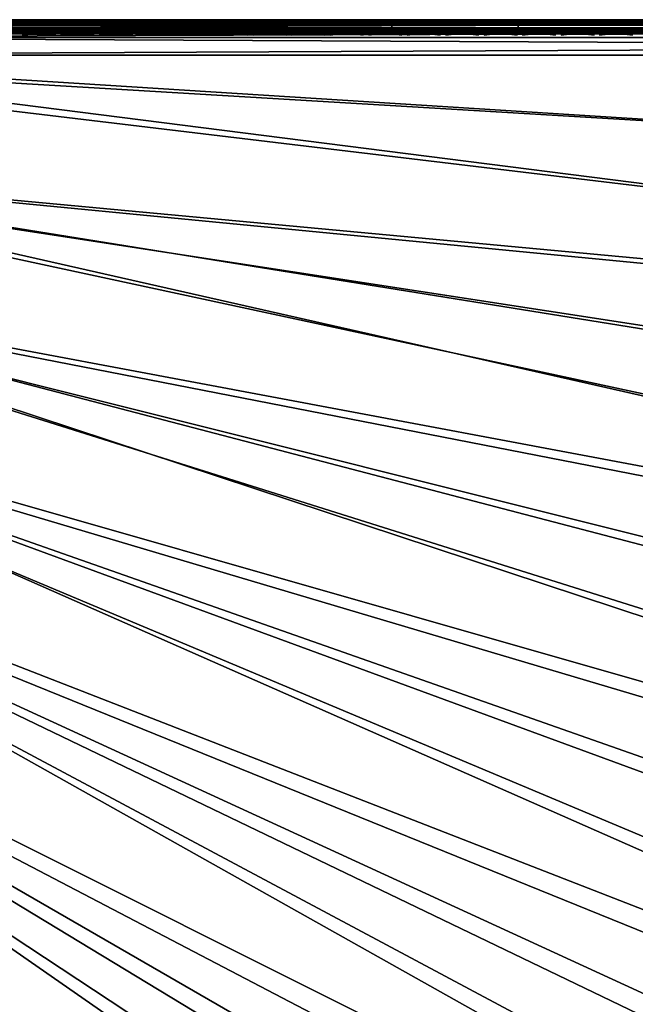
# Model space of a CAD drawing. Header units: inches. Extents: x -6.6 to 28, y -34.7 to 0.
# Tile 54 of 87: x 3.8 to 8.2, y -6.9 to 0. Entities that reach past the tile are written whole.
import ezdxf

# ---------------------------------------------------------------- set-up
doc = ezdxf.new("R2010")
doc.units = ezdxf.units.IN
doc.header["$LTSCALE"] = 0.03937
doc.header["$MEASUREMENT"] = 0
for name, color, linetype in [('A-FURN-3-ST', 151, 'Continuous'), ('A-FURN-3-ST-SEAM', 250, 'Continuous'), ('A-FURN-3-STITCH', 15, 'Continuous')]:
    doc.layers.add(name, color=color, linetype=linetype)

msp = doc.modelspace()

# ---------------------------------------------------------------- meshes
at = {"layer": 'A-FURN-3-ST'}
mesh = msp.add_polyface(dxfattribs=at)
corners = [(25.4519, -12.8555, 17.3055), (25.7576, -12.0646, 17.3055), (25.6619, -12.029, 17.5024), (25.3571, -12.8175, 17.5024), (25.528, -11.9791, 17.6781), (25.2245, -12.7644, 17.6781), (25.3632, -11.9178, 17.8209), (25.0613, -12.699, 17.8209), (25.1786, -11.849, 17.9228), (24.8785, -12.6257, 17.9228), (24.9868, -11.7776, 17.9817), (24.6885, -12.5496, 17.9817), (24.9001, -11.4336, 18), (25.2647, -11.0027, 17.9817), (25.4185, -9.8873, 18), (25.5222, -10.2256, 17.9817), (25.7595, -9.4471, 17.9817), (25.7173, -10.2876, 17.9228), (25.9559, -9.5044, 17.9228), (25.9457, -11.2375, 17.5024), (25.8106, -11.1909, 17.6781), (25.6444, -11.1336, 17.8209), (25.4582, -11.0694, 17.9228), (25.4785, -12.997, 16.9008), (26.0555, -11.4685, 16.9008), (25.8128, -12.0852, 17.1009), (25.8612, -8.3176, 18), (24.3071, -12.9529, 18), (25.9049, -10.3473, 17.8209), (25.4887, -12.8702, 5.2891), (25.4361, -12.8491, 5.1956), (25.7416, -12.0587, 5.1956), (25.7947, -12.0784, 5.2891), (25.3676, -12.8216, 5.1182), (25.6724, -12.0329, 5.1182), (25.2269, -12.7653, 5.0303), (25.5304, -11.98, 5.0303), (25.813, -11.1917, 5.0303), (25.9563, -11.2412, 5.1182), (25.0228, -12.8135, 5), (25.5916, -11.3069, 5), (26.0638, -11.4714, 5.5004), (25.4866, -13.0002, 5.5004), (25.8276, -12.0907, 5.3932), (22.8998, -17.1495, 5), (-0.4975, -3.6411, 5), (23.6754, -15.7381, 5), (-0.1646, -3.0096, 5), (24.3836, -14.2917, 5), (0.1037, -2.348, 5), (26.0888, -9.7751, 5), (0.3045, -1.663, 5), (26.5132, -8.2215, 5), (26.8639, -6.6497, 5), (0.4359, -0.9613, 5), (27.1401, -5.0631, 5), (27.3412, -3.4653, 5), (0.4965, -0.25, 5), (27.4668, -1.8597, 5), (27.5166, -0.25, 5), (27.5166, -0.125, 5.0335), (0.4965, -0.125, 5.0335), (27.5166, -0.0335, 5.125), (0.4965, -0.0335, 5.125), (27.5166, 0, 5.25), (26.9078, 0, 17.75), (1.0969, 0, 17.75), (26.9078, -0.0335, 17.875), (1.0969, -0.0335, 17.875), (26.9078, -0.125, 17.9665), (1.0969, -0.125, 17.9665), (26.9078, -0.25, 18), (1.0969, -0.25, 18), (0.4965, 0, 5.25), (27.7666, 0, 5.5002), (0.2464, 0, 5.5), (27.7578, 0, 16.9007), (0.2464, 0, 16.9), (0.0221, -3.9411, 18), (22.0958, -17.3131, 18), (22.9033, -15.8961, 18), (0.3836, -3.2537, 18), (23.641, -14.4416, 18), (0.6744, -2.5335, 18), (0.8916, -1.7878, 18), (26.227, -6.7283, 18), (1.0329, -1.024, 18), (26.5152, -5.1231, 18), (26.725, -3.5057, 18), (26.856, -1.8801, 18)]
mesh.append_faces([[corners[k] for k in face] for face in [(0, 1, 2, 3), (3, 2, 4, 5), (5, 4, 6, 7), (7, 6, 8, 9), (9, 8, 10, 11), (11, 10, 12), (12, 10, 13), (12, 13, 14), (14, 13, 15), (14, 15, 16), (16, 15, 17, 18), (2, 19, 20, 4), (4, 20, 21, 6), (6, 21, 22, 8), (8, 22, 13, 10), (23, 24, 25), (16, 26, 14), (12, 27, 11), (22, 21, 28, 17), (17, 15, 13, 22), (29, 30, 31, 32), (30, 33, 34, 31), (33, 35, 36, 34), (34, 36, 37, 38), (39, 40, 36), (36, 40, 37), (41, 42, 43), (44, 45, 46), (46, 47, 48), (48, 47, 39), (39, 49, 40), (40, 49, 50), (50, 51, 52), (52, 51, 53), (53, 54, 55), (55, 54, 56), (56, 57, 58), (58, 57, 59), (59, 57, 60), (60, 61, 62), (62, 63, 64), (65, 66, 67), (67, 68, 69), (69, 68, 70), (69, 70, 71), (71, 70, 72), (73, 74, 64), (75, 76, 74), (77, 65, 76), (78, 79, 80), (81, 80, 82), (81, 82, 27), (83, 27, 12), (83, 12, 14), (84, 14, 26), (84, 26, 85), (86, 85, 87), (86, 87, 88), (72, 88, 89), (72, 89, 71)]])
mesh = msp.add_polyface(dxfattribs=at)
corners = [(27.5166, -0.0335, 5.125), (0.4965, -0.125, 5.0335), (0.4965, -0.0335, 5.125), (27.5166, 0, 5.25), (0.4965, 0, 5.25), (0.4008, 0, 5.269), (0.4239, -0.0062, 5.2034), (0.3953, -0.0725, 5.0862), (0.389, -0.1031, 5.0607), (0.3807, -0.1718, 5.0265), (0.3197, 0, 5.3232), (0.2469, -0.006, 5.3254), (0.2655, 0, 5.4043), (0.3556, -0.0061, 5.2295), (0.2955, -0.0061, 5.2709), (0.3001, -0.0718, 5.1228), (0.288, -0.1021, 5.0995), (0.1992, -0.1012, 5.161), (0.2164, -0.0711, 5.1807), (0.2234, -0.1005, 17.4836), (0.1937, -0.1677, 17.5035), (0.3285, -0.1686, 17.6683), (0.3537, -0.1011, 17.6432), (0.4931, -0.1697, 17.8036), (0.5128, -0.1017, 17.7741), (0.8916, -0.1033, 17.9322), (0.8847, -0.1721, 17.9667), (1.0969, -0.125, 17.9665), (0.8967, -0.0727, 17.9065), (1.0969, -0.0335, 17.875), (0.9202, -0.0062, 17.788), (1.0969, 0, 17.75), (0.931, 0, 17.7337), (0.7504, -0.0062, 17.7362), (0.7715, 0, 17.6853), (0.5941, -0.0061, 17.6524), (0.6245, 0, 17.6067), (0.4569, -0.0061, 17.5398), (0.4956, 0, 17.5011), (0.3445, -0.006, 17.4026), (0.3899, 0, 17.3723), (0.2609, -0.006, 17.2462), (0.3112, 0, 17.2253), (0.2095, -0.006, 17.0765), (0.2627, 0, 17.0659), (0.2451, -0.0706, 17.4691), (0.3722, -0.071, 17.6246), (0.5273, -0.0715, 17.7523), (0.6943, -0.1025, 17.8718), (0.7044, -0.0721, 17.8476), (0.1506, -0.0703, 17.2919), (26.9078, -0.0335, 17.875), (0.2464, 0, 5.5), (0.2464, 0, 16.9), (27.7578, 0, 16.9007), (27.7666, 0, 5.5002), (26.9078, 0, 17.75)]
mesh.append_faces([[corners[k] for k in face] for face in [(0, 1, 2), (3, 2, 4), (5, 4, 6), (6, 4, 2), (6, 2, 7), (7, 2, 1), (7, 1, 8), (8, 1, 9), (10, 11, 12), (5, 13, 10), (10, 13, 14), (10, 14, 11), (13, 5, 6), (13, 6, 7, 15), (15, 7, 8, 16), (15, 16, 17, 18), (18, 14, 13, 15), (19, 20, 21, 22), (22, 21, 23, 24), (25, 26, 27), (25, 27, 28), (28, 27, 29), (28, 29, 30), (30, 29, 31), (30, 31, 32), (30, 32, 33), (33, 32, 34), (33, 34, 35), (35, 34, 36), (35, 36, 37), (37, 36, 38), (37, 38, 39), (39, 38, 40), (39, 40, 41), (41, 40, 42), (41, 42, 43), (43, 42, 44), (45, 19, 22, 46), (46, 22, 24, 47), (47, 24, 48, 49), (49, 48, 25, 28), (41, 50, 45, 39), (39, 45, 46, 37), (37, 46, 47, 35), (35, 47, 49, 33), (33, 49, 28, 30), (51, 31, 29), (5, 10, 4), (4, 10, 12), (4, 12, 52), (53, 54, 52), (52, 55, 4), (44, 31, 53), (53, 31, 56), (44, 42, 31), (31, 42, 40), (31, 40, 38), (38, 36, 31), (31, 36, 34), (31, 34, 32)]])
mesh = msp.add_polyface(dxfattribs=at)
corners = [(16.9377, -24.7138, 5), (-1.8485, -5.2936, 5), (-1.3437, -4.7888, 5), (20.1867, -21.1428, 5), (-0.8919, -4.2361, 5), (22.0586, -18.5228, 5), (-0.4975, -3.6411, 5), (23.6754, -15.7381, 5), (-0.1646, -3.0096, 5), (25.0228, -12.8135, 5), (0.1037, -2.348, 5), (26.0888, -9.7751, 5), (0.3045, -1.663, 5), (26.8639, -6.6497, 5), (0.4359, -0.9613, 5), (27.3412, -3.4653, 5), (0.4965, -0.25, 5), (27.5166, -0.125, 5.0335), (0.4965, -0.125, 5.0335), (0.389, -0.1031, 5.0607), (0.3807, -0.1718, 5.0265), (0.2717, -0.1702, 5.0681), (0.288, -0.1021, 5.0995), (0.3053, -0.2466, 5.0381), (0.5128, -0.1017, 17.7741), (0.4931, -0.1697, 17.8036), (0.6808, -0.1709, 17.9044), (0.6943, -0.1025, 17.8718), (0.8847, -0.1721, 17.9667), (0.8916, -0.1033, 17.9322), (1.0969, -0.125, 17.9665), (1.0969, -0.25, 18), (0.8823, -0.2484, 17.9789), (0.6759, -0.2468, 17.9162), (0.4858, -0.2452, 17.8146), (0.3189, -0.2438, 17.6779), (0.3285, -0.1686, 17.6683), (0.1822, -0.2426, 17.5112), (0.3202, -2.9009, 17.9816), (0.3836, -3.2537, 18), (0.6744, -2.5335, 18), (0.5622, -2.2337, 17.9816), (0.8916, -1.7878, 18), (0.737, -1.5626, 17.9816), (1.0329, -1.024, 18), (0.8473, -0.8965, 17.9816), (0.644, -0.8722, 17.9228), (0.4483, -0.8487, 17.8207), (0.2737, -0.8278, 17.6778), (0.1313, -2.8221, 17.9228), (0.3666, -2.1731, 17.9228), (0.5367, -1.5202, 17.9228), (0.1785, -2.1147, 17.8207), (0.344, -1.4793, 17.8207), (0.1719, -1.4429, 17.6778), (0.2655, -0.844, 5.0351), (0.1766, -0.8332, 5.0815), (0.3578, -0.8553, 5.0083), (0.2537, -1.4758, 5.0083), (0.1627, -1.4563, 5.0351), (-1.4471, -5.7395, 18), (17.0833, -23.7206, 18), (-0.8979, -5.1903, 18), (19.2743, -21.3055, 18), (-0.4065, -4.5888, 18), (21.2204, -18.6891, 18), (0.0221, -3.9411, 18), (22.9033, -15.8961, 18), (24.3071, -12.9529, 18), (25.4185, -9.8873, 18), (26.227, -6.7283, 18), (26.725, -3.5057, 18)]
mesh.append_faces([[corners[k] for k in face] for face in [(0, 1, 2), (3, 2, 4), (5, 4, 6), (7, 6, 8), (9, 8, 10), (11, 10, 12), (13, 12, 14), (15, 14, 16), (17, 16, 18), (19, 20, 21, 22), (18, 16, 20), (20, 16, 23), (20, 23, 21), (24, 25, 26, 27), (27, 26, 28, 29), (30, 28, 31), (31, 28, 32), (32, 28, 33), (33, 28, 26), (33, 26, 34), (34, 26, 25), (34, 25, 35), (35, 25, 36), (35, 36, 37), (38, 39, 40), (38, 40, 41), (41, 40, 42), (41, 42, 43), (43, 42, 44), (43, 44, 45), (45, 44, 31), (45, 31, 32), (45, 32, 46), (46, 32, 33), (46, 33, 47), (47, 33, 34), (47, 34, 48), (48, 34, 35), (48, 35, 37), (49, 38, 41, 50), (50, 41, 43, 51), (51, 43, 45, 46), (52, 50, 51, 53), (53, 51, 46, 47), (54, 53, 47, 48), (55, 56, 23), (55, 23, 57), (57, 23, 16), (57, 16, 14), (57, 14, 58), (58, 14, 12), (58, 59, 55, 57), (60, 61, 62), (62, 63, 64), (64, 65, 66), (66, 67, 39), (39, 68, 40), (40, 69, 42), (42, 70, 44), (44, 71, 31)]])
mesh = msp.add_polyface(dxfattribs=at)
corners = [(18.9859, -21.9602, 17.9817), (18.4155, -22.6088, 17.9817), (18.5674, -22.7459, 17.9228), (19.1413, -22.0934, 17.9228), (20.2227, -21.8541, 17.1009), (19.5314, -22.7056, 16.9008), (20.5727, -21.4467, 16.9008), (20.772, -21.1612, 17.1009), (21.3025, -20.4555, 17.1009), (20.6445, -21.0627, 17.5024), (21.1726, -20.3604, 17.5024), (21.0573, -20.276, 17.6781), (20.5314, -20.9754, 17.6781), (20.9154, -20.1721, 17.8209), (20.3922, -20.8679, 17.8209), (20.7565, -20.0557, 17.9228), (20.2363, -20.7476, 17.9228), (20.5914, -19.9348, 17.9817), (20.0743, -20.6225, 17.9817), (20.2791, -20.021, 18), (21.0897, -19.2356, 17.9817), (21.2204, -18.6891, 18), (19.2743, -21.3055, 18), (19.539, -21.2979, 17.9817), (19.6978, -21.427, 17.9228), (19.8505, -21.5513, 17.8209), (19.9869, -21.6623, 17.6781), (20.0977, -21.7525, 17.5024), (20.177, -21.8169, 17.3055), (20.7253, -21.1251, 17.3055), (18.2081, -22.5397, 18), (19.6104, -22.4954, 17.3055), (19.6552, -22.5338, 17.1009), (19.5328, -22.4289, 17.5024), (19.4243, -22.3359, 17.6781), (19.2908, -22.2215, 17.8209), (19.538, -22.7114, 5.5004), (20.5796, -21.4521, 5.5004), (21.5535, -20.1401, 16.9008), (19.6405, -22.5211, 5.2891), (19.5974, -22.4843, 5.1956), (20.1637, -21.8061, 5.1956), (20.2077, -21.8419, 5.2891), (20.7118, -21.1147, 5.1956), (20.7567, -21.1493, 5.2891), (19.5414, -22.4362, 5.1182), (20.1065, -21.7595, 5.1182), (20.6534, -21.0696, 5.1182), (19.4263, -22.3376, 5.0303), (19.9889, -21.6639, 5.0303), (20.5334, -20.9769, 5.0303), (21.0593, -20.2775, 5.0303), (21.1816, -20.367, 5.1182), (19.1603, -22.3838, 5), (20.1867, -21.1428, 5), (21.1536, -19.8549, 5), (21.3153, -20.4648, 5.3932), (20.7845, -21.1708, 5.3932), (20.2349, -21.8641, 5.3932), (19.6671, -22.544, 5.3932), (15.7465, -25.7976, 5), (-1.8485, -5.2936, 5), (16.9377, -24.7138, 5), (-1.3437, -4.7888, 5), (18.0764, -23.575, 5), (-0.8919, -4.2361, 5), (22.0586, -18.5228, 5), (-0.4975, -3.6411, 5), (22.8998, -17.1495, 5), (-1.4471, -5.7395, 18), (15.9024, -24.8455, 18), (17.0833, -23.7206, 18), (-0.8979, -5.1903, 18), (-0.4065, -4.5888, 18), (0.0221, -3.9411, 18), (22.0958, -17.3131, 18)]
mesh.append_faces([[corners[k] for k in face] for face in [(0, 1, 2, 3), (4, 5, 6), (4, 6, 7), (7, 6, 8), (9, 10, 11, 12), (12, 11, 13, 14), (14, 13, 15, 16), (16, 15, 17, 18), (18, 17, 19), (19, 17, 20), (19, 20, 21), (19, 22, 18), (18, 22, 23), (18, 23, 24, 16), (16, 24, 25, 14), (14, 25, 26, 12), (12, 26, 27, 9), (9, 27, 28, 29), (29, 28, 4, 7), (23, 22, 0), (0, 22, 30), (31, 32, 4, 28), (33, 31, 28, 27), (34, 33, 27, 26), (35, 34, 26, 25), (3, 35, 25, 24), (0, 3, 24, 23), (5, 36, 6), (6, 36, 37), (6, 37, 38), (39, 40, 41, 42), (42, 41, 43, 44), (40, 45, 46, 41), (41, 46, 47, 43), (45, 48, 49, 46), (46, 49, 50, 47), (47, 50, 51, 52), (48, 53, 49), (53, 54, 49), (49, 54, 50), (50, 54, 51), (51, 54, 55), (56, 37, 57), (57, 37, 58), (57, 58, 42, 44), (37, 36, 58), (58, 59, 39, 42), (60, 61, 62), (62, 63, 64), (64, 63, 53), (53, 63, 54), (54, 65, 55), (55, 65, 66), (66, 67, 68), (69, 70, 71), (72, 71, 30), (72, 30, 22), (73, 22, 19), (73, 19, 21), (74, 21, 75)]])
mesh = msp.add_polyface(dxfattribs=at)
corners = [(-6.6373, -34.1539, 5.25), (-6.6373, -7.1339, 5.25), (-6.6038, -34.1539, 5.125), (-6.6038, -7.1339, 5.125), (-6.5123, -34.1539, 5.0335), (-6.5123, -7.1339, 5.0335), (-6.3873, -34.1539, 5), (-6.3873, -7.1339, 5), (-6.3873, -33.5451, 18), (-6.3873, -7.7342, 18), (-6.5123, -33.5451, 17.9665), (-6.5123, -7.7342, 17.9665), (-6.6038, -33.5451, 17.875), (-6.6038, -7.7342, 17.875), (-6.6373, -33.5451, 17.75), (-6.6373, -7.7342, 17.75), (-5.676, -7.0732, 5), (-4.9743, -6.9418, 5), (-4.7776, -34.1041, 5), (-4.2893, -6.741, 5), (-3.6277, -6.4728, 5), (-3.1721, -33.9785, 5), (-2.9963, -6.1398, 5), (-2.4012, -5.7454, 5), (-1.8485, -5.2936, 5), (-1.5742, -33.7774, 5), (0.0124, -33.5012, 5), (1.5842, -33.1505, 5), (3.1377, -32.7261, 5), (4.6695, -32.2289, 5), (6.1762, -31.6601, 5), (7.6544, -31.0209, 5), (9.1008, -30.3127, 5), (10.5122, -29.5372, 5), (11.8855, -28.6959, 5), (13.2176, -27.7909, 5), (14.5055, -26.824, 5), (15.7465, -25.7976, 5), (-6.6373, -34.4039, 5.5002), (-6.6373, -6.8837, 5.5), (-6.6373, -34.3951, 16.9007), (-6.6373, -6.8837, 16.9), (-5.6133, -7.6702, 18), (-4.8496, -7.5289, 18), (-4.7572, -33.4933, 18), (-4.1039, -7.3118, 18), (-3.3837, -7.021, 18), (-3.1316, -33.3623, 18), (-2.6962, -6.6594, 18), (-2.0485, -6.2308, 18), (-1.5143, -33.1525, 18), (0.091, -32.8643, 18), (1.6803, -32.4985, 18), (3.25, -32.0558, 18), (4.7963, -31.5374, 18), (6.3156, -30.9444, 18), (7.8042, -30.2783, 18), (9.2588, -29.5406, 18), (10.6757, -28.7331, 18), (12.0518, -27.8577, 18), (13.3836, -26.9165, 18), (14.6682, -25.9116, 18), (-1.4471, -5.7395, 18), (15.9024, -24.8455, 18)]
mesh.append_faces([[corners[k] for k in face] for face in [(0, 1, 2), (2, 1, 3), (2, 3, 4), (4, 3, 5), (4, 5, 6), (6, 5, 7), (8, 9, 10), (10, 9, 11), (10, 11, 12), (12, 11, 13), (12, 13, 14), (14, 13, 15), (7, 16, 6), (6, 16, 17), (6, 17, 18), (18, 17, 19), (18, 19, 20), (18, 20, 21), (21, 20, 22), (21, 22, 23), (23, 24, 21), (21, 24, 25), (25, 24, 26), (26, 24, 27), (27, 24, 28), (28, 24, 29), (29, 24, 30), (30, 24, 31), (31, 24, 32), (32, 24, 33), (33, 24, 34), (34, 24, 35), (35, 24, 36), (36, 24, 37), (1, 38, 39), (38, 40, 39), (39, 40, 41), (41, 40, 14), (41, 14, 15), (9, 8, 42), (42, 8, 43), (43, 8, 44), (43, 44, 45), (45, 44, 46), (46, 44, 47), (46, 47, 48), (48, 47, 49), (49, 47, 50), (49, 50, 51), (51, 52, 49), (49, 52, 53), (49, 53, 54), (54, 55, 49), (49, 55, 56), (49, 56, 57), (57, 58, 49), (49, 58, 59), (49, 59, 60), (60, 61, 49), (49, 61, 62), (62, 61, 63)]])
at = {"layer": 'A-FURN-3-ST-SEAM'}
mesh = msp.add_polyface(dxfattribs=at)
corners = [(5.5698, -0.1, 17.9), (6.4645, -0.0929, 17.9255), (5.5698, -0.0929, 17.9255), (4.6761, -0.1, 17.9), (4.6761, -0.0929, 17.9255), (3.7823, -0.1, 17.9), (3.7823, -0.0929, 17.9255), (2.8885, -0.1, 17.9), (2.8885, -0.0929, 17.9255), (1.1009, -0.1, 17.9), (6.4645, -0.0812, 17.939), (5.5698, -0.0812, 17.939), (4.6761, -0.0812, 17.939), (3.7823, -0.0812, 17.939), (2.8885, -0.0812, 17.939), (2.8885, -0.0019, 17.8868), (2.8885, -0.0003, 17.9045), (3.7823, -0.0003, 17.9045), (3.7823, -0.0019, 17.8868), (4.6761, -0.0003, 17.9045), (4.6761, -0.0019, 17.8868), (5.5698, -0.0003, 17.9045), (5.5698, -0.0019, 17.8868), (5.5698, -0.0965, 17.8826), (6.4645, -0.1, 17.9), (2.8885, -0.0965, 17.8826), (2.8885, -0.0872, 17.8675), (3.7823, -0.0872, 17.8675), (3.7823, -0.0965, 17.8826), (4.6761, -0.0872, 17.8675), (4.6761, -0.0965, 17.8826), (5.5698, -0.0872, 17.8675), (2.8885, -0.0734, 17.8563), (3.7823, -0.0734, 17.8563), (4.6761, -0.0734, 17.8563), (5.5698, -0.0734, 17.8563), (2.8885, -0.0567, 17.8505), (3.7823, -0.0567, 17.8505), (4.6761, -0.0567, 17.8505), (5.5698, -0.0567, 17.8505), (2.8885, -0.0228, 17.8588), (3.7823, -0.0228, 17.8588), (4.6761, -0.0228, 17.8588), (5.5698, -0.0228, 17.8588), (1.1009, -0.0965, 17.8826), (6.4645, -0.0051, 17.9217), (6.4645, -0.0003, 17.9045), (5.5698, -0.0051, 17.9217), (4.6761, -0.0051, 17.9217), (3.7823, -0.0051, 17.9217), (2.8885, -0.0051, 17.9217), (6.4645, -0.0155, 17.9362), (5.5698, -0.0155, 17.9362), (4.6761, -0.0155, 17.9362), (3.7823, -0.0155, 17.9362), (2.8885, -0.0155, 17.9362), (6.4645, -0.0304, 17.9459), (5.5698, -0.0304, 17.9459), (4.6761, -0.0304, 17.9459), (3.7823, -0.0304, 17.9459), (2.8885, -0.0304, 17.9459), (5.5698, -0.039, 17.8515), (4.6761, -0.039, 17.8515), (3.7823, -0.039, 17.8515), (2.8885, -0.039, 17.8515), (5.5698, -0.0655, 17.9472), (4.6761, -0.0655, 17.9472), (3.7823, -0.0655, 17.9472), (2.8885, -0.0655, 17.9472), (1.1009, -0.0304, 17.9459), (1.1009, -0.0655, 17.9472), (1.1009, -0.0812, 17.939)]
mesh.append_faces([[corners[k] for k in face] for face in [(0, 1, 2), (0, 2, 3), (3, 2, 4), (3, 4, 5), (5, 4, 6), (5, 6, 7), (7, 6, 8), (7, 8, 9), (0, 23, 24), (23, 0, 30), (30, 0, 3), (30, 3, 28), (28, 3, 5), (28, 5, 25), (25, 5, 7), (25, 7, 44), (68, 60, 69, 70), (14, 68, 70, 71)]])
mesh.append_faces([[corners[k] for k in face] for face in [(6, 13, 14, 8), (49, 17, 16, 50), (54, 49, 50, 55), (59, 54, 55, 60), (63, 37, 36, 64), (41, 63, 64, 40), (67, 59, 60, 68), (13, 67, 68, 14)]], dxfattribs={"vtx0": -1})
mesh.append_faces([[corners[k] for k in face] for face in [(1, 10, 11, 2), (2, 11, 12, 4), (4, 12, 13, 6), (18, 17, 19, 20), (20, 19, 21, 22), (28, 27, 29, 30), (30, 29, 31, 23), (27, 33, 34, 29), (29, 34, 35, 31), (33, 37, 38, 34), (34, 38, 39, 35), (41, 18, 20, 42), (42, 20, 22, 43), (45, 46, 21, 47), (47, 21, 19, 48), (48, 19, 17, 49), (51, 45, 47, 52), (52, 47, 48, 53), (53, 48, 49, 54), (56, 51, 52, 57), (57, 52, 53, 58), (58, 53, 54, 59), (62, 38, 37, 63), (42, 62, 63, 41), (66, 58, 59, 67), (12, 66, 67, 13)]], dxfattribs={"vtx0": -1, "vtx2": -1})
mesh.append_faces([[corners[k] for k in face] for face in [(15, 16, 17, 18), (25, 26, 27, 28), (26, 32, 33, 27), (32, 36, 37, 33), (40, 15, 18, 41), (61, 39, 38, 62), (43, 61, 62, 42), (65, 57, 58, 66), (11, 65, 66, 12)]], dxfattribs={"vtx2": -1})
mesh = msp.add_polyface(dxfattribs=at)
corners = [(8.2512, -0.1, 17.9), (11.828, -0.0962, 17.9191), (8.2512, -0.0929, 17.9255), (7.3574, -0.1, 17.9), (7.3574, -0.0929, 17.9255), (6.4645, -0.1, 17.9), (6.4645, -0.0929, 17.9255), (5.5698, -0.1, 17.9), (11.828, -0.0854, 17.9354), (8.2512, -0.0812, 17.939), (7.3574, -0.0812, 17.939), (6.4645, -0.0812, 17.939), (5.5698, -0.0019, 17.8868), (5.5698, -0.0003, 17.9045), (6.4645, -0.0003, 17.9045), (6.4645, -0.0019, 17.8868), (7.3574, -0.0003, 17.9045), (7.3574, -0.0019, 17.8868), (8.2512, -0.0003, 17.9045), (8.2512, -0.0019, 17.8868), (11.828, 0, 17.9), (11.828, -0.0038, 17.9192), (8.2512, -0.0051, 17.9217), (11.828, -0.0147, 17.9354), (8.2512, -0.0155, 17.9362), (11.828, -0.0309, 17.9462), (8.2512, -0.0304, 17.9459), (11.828, -0.05, 17.95), (8.2512, -0.0655, 17.9472), (11.828, -0.0691, 17.9462), (11.828, -0.0038, 17.8809), (11.828, -0.0146, 17.8647), (8.2512, -0.0228, 17.8588), (11.828, -0.0308, 17.8538), (8.2512, -0.039, 17.8515), (11.828, -0.05, 17.85), (8.2512, -0.0567, 17.8505), (11.828, -0.0691, 17.8538), (8.2512, -0.0734, 17.8563), (11.828, -0.0853, 17.8646), (8.2512, -0.0872, 17.8675), (11.828, -0.0962, 17.8809), (8.2512, -0.0965, 17.8826), (11.828, -0.1, 17.9), (5.5698, -0.0965, 17.8826), (6.4645, -0.0965, 17.8826), (7.3574, -0.0965, 17.8826), (5.5698, -0.0872, 17.8675), (6.4645, -0.0872, 17.8675), (7.3574, -0.0872, 17.8675), (5.5698, -0.0734, 17.8563), (6.4645, -0.0734, 17.8563), (7.3574, -0.0734, 17.8563), (5.5698, -0.0567, 17.8505), (6.4645, -0.0567, 17.8505), (7.3574, -0.0567, 17.8505), (5.5698, -0.0228, 17.8588), (6.4645, -0.0228, 17.8588), (7.3574, -0.0228, 17.8588), (7.3574, -0.039, 17.8515), (7.3574, -0.0051, 17.9217), (6.4645, -0.0051, 17.9217), (7.3574, -0.0155, 17.9362), (6.4645, -0.0155, 17.9362), (7.3574, -0.0304, 17.9459), (6.4645, -0.0304, 17.9459), (7.3574, -0.0655, 17.9472), (5.5698, -0.039, 17.8515), (6.4645, -0.039, 17.8515), (5.5698, -0.0304, 17.9459), (5.5698, -0.0655, 17.9472), (6.4645, -0.0655, 17.9472), (5.5698, -0.0812, 17.939)]
mesh.append_faces([[corners[k] for k in face] for face in [(0, 1, 2), (0, 2, 3), (3, 2, 4), (3, 4, 5), (5, 4, 6), (5, 6, 7), (2, 8, 9), (2, 9, 10, 4), (17, 16, 18, 19), (19, 18, 20), (21, 18, 22), (23, 22, 24), (25, 24, 26), (27, 26, 28), (29, 28, 9), (20, 30, 19), (19, 30, 31), (19, 31, 32), (32, 33, 34), (34, 35, 36), (36, 37, 38), (38, 39, 40), (40, 41, 42), (42, 43, 0), (5, 44, 45), (5, 45, 3), (3, 45, 46), (3, 46, 0), (0, 46, 42), (46, 49, 40, 42), (49, 52, 38, 40), (52, 55, 36, 38), (58, 17, 19, 32), (58, 32, 34, 59), (59, 34, 36, 55), (22, 18, 16, 60), (24, 22, 60, 62), (26, 24, 62, 64), (10, 9, 28, 66), (66, 28, 26, 64)]])
mesh.append_faces([[corners[k] for k in face] for face in [(15, 14, 16, 17), (45, 48, 49, 46), (48, 51, 52, 49), (51, 54, 55, 52), (57, 15, 17, 58), (54, 68, 59, 55), (68, 57, 58, 59), (65, 71, 66, 64), (71, 11, 10, 66)]], dxfattribs={"vtx0": -1})
mesh.append_faces([[corners[k] for k in face] for face in [(12, 13, 14, 15), (44, 47, 48, 45), (47, 50, 51, 48), (50, 53, 54, 51), (56, 12, 15, 57)]], dxfattribs={"vtx0": -1, "vtx2": -1})
mesh.append_faces([[corners[k] for k in face] for face in [(4, 10, 11, 6), (60, 16, 14, 61), (62, 60, 61, 63), (64, 62, 63, 65), (53, 67, 68, 54), (67, 56, 57, 68), (69, 70, 71, 65), (70, 72, 11, 71)]], dxfattribs={"vtx2": -1})
at = {"layer": 'A-FURN-3-STITCH'}
mesh = msp.add_polymesh((7, 4), dxfattribs=at)
for k, corner in enumerate([(3.8583, -0.1007, 17.9499), (3.8583, -0.1028, 17.9514), (3.8584, -0.1071, 17.9543), (3.8584, -0.1093, 17.9558), (3.8967, -0.0964, 17.9556), (3.8968, -0.096, 17.9608), (3.8969, -0.1003, 17.9637), (3.8968, -0.105, 17.9615), (3.9356, -0.0938, 17.9588), (3.9357, -0.0934, 17.964), (3.9358, -0.0977, 17.9669), (3.9357, -0.1024, 17.9646), (3.9747, -0.0929, 17.9594), (3.9748, -0.0926, 17.9646), (3.9749, -0.0969, 17.9675), (3.9748, -0.1016, 17.9652), (4.0138, -0.0938, 17.9575), (4.0138, -0.0934, 17.9627), (4.0139, -0.0977, 17.9656), (4.0139, -0.1024, 17.9633), (4.0525, -0.0964, 17.953), (4.0526, -0.096, 17.9582), (4.0527, -0.1003, 17.9611), (4.0526, -0.105, 17.9589), (4.0908, -0.1007, 17.9461), (4.0908, -0.1028, 17.9476), (4.0908, -0.1071, 17.9505), (4.0909, -0.1093, 17.9519)]):
    mesh.set_mesh_vertex(divmod(k, 4), corner)
mesh = msp.add_polymesh((7, 4), dxfattribs=at)
for k, corner in enumerate([(4.1298, -0.1007, 17.9499), (4.1298, -0.1028, 17.9514), (4.1299, -0.1071, 17.9543), (4.1299, -0.1093, 17.9558), (4.1683, -0.0964, 17.9556), (4.1684, -0.096, 17.9608), (4.1684, -0.1003, 17.9637), (4.1684, -0.105, 17.9615), (4.2072, -0.0938, 17.9588), (4.2072, -0.0934, 17.964), (4.2073, -0.0977, 17.9669), (4.2073, -0.1024, 17.9646), (4.2462, -0.0929, 17.9594), (4.2463, -0.0926, 17.9646), (4.2464, -0.0969, 17.9675), (4.2463, -0.1016, 17.9652), (4.2853, -0.0938, 17.9575), (4.2854, -0.0934, 17.9627), (4.2854, -0.0977, 17.9656), (4.2854, -0.1024, 17.9633), (4.3241, -0.0964, 17.953), (4.3241, -0.096, 17.9582), (4.3242, -0.1003, 17.9611), (4.3242, -0.105, 17.9589), (4.3623, -0.1007, 17.9461), (4.3623, -0.1028, 17.9476), (4.3624, -0.1071, 17.9505), (4.3624, -0.1093, 17.9519)]):
    mesh.set_mesh_vertex(divmod(k, 4), corner)
mesh = msp.add_polymesh((7, 4), dxfattribs=at)
for k, corner in enumerate([(4.4014, -0.1007, 17.9499), (4.4014, -0.1028, 17.9514), (4.4014, -0.1071, 17.9543), (4.4014, -0.1093, 17.9558), (4.4398, -0.0964, 17.9556), (4.4399, -0.096, 17.9608), (4.4399, -0.1003, 17.9637), (4.4399, -0.105, 17.9615), (4.4787, -0.0938, 17.9588), (4.4788, -0.0934, 17.964), (4.4788, -0.0977, 17.9669), (4.4788, -0.1024, 17.9646), (4.5178, -0.0929, 17.9594), (4.5179, -0.0926, 17.9646), (4.5179, -0.0969, 17.9675), (4.5179, -0.1016, 17.9652), (4.5568, -0.0938, 17.9575), (4.5569, -0.0934, 17.9627), (4.557, -0.0977, 17.9656), (4.5569, -0.1024, 17.9633), (4.5956, -0.0964, 17.953), (4.5957, -0.096, 17.9582), (4.5957, -0.1003, 17.9611), (4.5957, -0.105, 17.9589), (4.6338, -0.1007, 17.9461), (4.6338, -0.1028, 17.9476), (4.6339, -0.1071, 17.9505), (4.6339, -0.1093, 17.9519)]):
    mesh.set_mesh_vertex(divmod(k, 4), corner)
mesh = msp.add_polymesh((7, 4), dxfattribs=at)
for k, corner in enumerate([(4.6729, -0.1007, 17.9499), (4.6729, -0.1028, 17.9514), (4.673, -0.1071, 17.9543), (4.673, -0.1093, 17.9558), (4.7113, -0.0964, 17.9556), (4.7114, -0.096, 17.9608), (4.7115, -0.1003, 17.9637), (4.7114, -0.105, 17.9615), (4.7502, -0.0938, 17.9588), (4.7503, -0.0934, 17.964), (4.7504, -0.0977, 17.9669), (4.7503, -0.1024, 17.9646), (4.7893, -0.0929, 17.9594), (4.7894, -0.0926, 17.9646), (4.7894, -0.0969, 17.9675), (4.7894, -0.1016, 17.9652), (4.8284, -0.0938, 17.9575), (4.8284, -0.0934, 17.9627), (4.8285, -0.0977, 17.9656), (4.8284, -0.1024, 17.9633), (4.8671, -0.0964, 17.953), (4.8672, -0.096, 17.9582), (4.8672, -0.1003, 17.9611), (4.8672, -0.105, 17.9589), (4.9054, -0.1007, 17.9461), (4.9054, -0.1028, 17.9476), (4.9054, -0.1071, 17.9505), (4.9055, -0.1093, 17.9519)]):
    mesh.set_mesh_vertex(divmod(k, 4), corner)
mesh = msp.add_polymesh((7, 4), dxfattribs=at)
for k, corner in enumerate([(4.9444, -0.1007, 17.9499), (4.9444, -0.1028, 17.9514), (4.9445, -0.1071, 17.9543), (4.9445, -0.1093, 17.9558), (4.9829, -0.0964, 17.9556), (4.9829, -0.096, 17.9608), (4.983, -0.1003, 17.9637), (4.983, -0.105, 17.9615), (5.0217, -0.0938, 17.9588), (5.0218, -0.0934, 17.964), (5.0219, -0.0977, 17.9669), (5.0218, -0.1024, 17.9646), (5.0608, -0.0929, 17.9594), (5.0609, -0.0926, 17.9646), (5.061, -0.0969, 17.9675), (5.0609, -0.1016, 17.9652), (5.0999, -0.0938, 17.9575), (5.1, -0.0934, 17.9627), (5.1, -0.0977, 17.9656), (5.1, -0.1024, 17.9633), (5.1386, -0.0964, 17.953), (5.1387, -0.096, 17.9582), (5.1388, -0.1003, 17.9611), (5.1387, -0.105, 17.9589), (5.1769, -0.1007, 17.9461), (5.1769, -0.1028, 17.9476), (5.177, -0.1071, 17.9505), (5.177, -0.1093, 17.9519)]):
    mesh.set_mesh_vertex(divmod(k, 4), corner)
mesh = msp.add_polymesh((7, 4), dxfattribs=at)
for k, corner in enumerate([(5.2159, -0.1007, 17.9499), (5.216, -0.1028, 17.9514), (5.216, -0.1071, 17.9543), (5.216, -0.1093, 17.9558), (5.2544, -0.0964, 17.9556), (5.2545, -0.096, 17.9608), (5.2545, -0.1003, 17.9637), (5.2545, -0.105, 17.9615), (5.2933, -0.0938, 17.9588), (5.2934, -0.0934, 17.964), (5.2934, -0.0977, 17.9669), (5.2934, -0.1024, 17.9646), (5.3324, -0.0929, 17.9594), (5.3325, -0.0926, 17.9646), (5.3325, -0.0969, 17.9675), (5.3325, -0.1016, 17.9652), (5.3714, -0.0938, 17.9575), (5.3715, -0.0934, 17.9627), (5.3715, -0.0977, 17.9656), (5.3715, -0.1024, 17.9633), (5.4102, -0.0964, 17.953), (5.4103, -0.096, 17.9582), (5.4103, -0.1003, 17.9611), (5.4103, -0.105, 17.9589), (5.4484, -0.1007, 17.9461), (5.4484, -0.1028, 17.9476), (5.4485, -0.1071, 17.9505), (5.4485, -0.1093, 17.9519)]):
    mesh.set_mesh_vertex(divmod(k, 4), corner)
mesh = msp.add_polymesh((7, 4), dxfattribs=at)
for k, corner in enumerate([(5.4875, -0.1007, 17.9499), (5.4875, -0.1028, 17.9514), (5.4875, -0.1071, 17.9543), (5.4876, -0.1093, 17.9558), (5.5259, -0.0964, 17.9556), (5.526, -0.096, 17.9608), (5.5261, -0.1003, 17.9637), (5.526, -0.105, 17.9615), (5.5648, -0.0938, 17.9588), (5.5649, -0.0934, 17.964), (5.5649, -0.0977, 17.9669), (5.5649, -0.1024, 17.9646), (5.6039, -0.0929, 17.9594), (5.604, -0.0926, 17.9646), (5.604, -0.0969, 17.9675), (5.604, -0.1016, 17.9652), (5.6429, -0.0938, 17.9575), (5.643, -0.0934, 17.9627), (5.6431, -0.0977, 17.9656), (5.643, -0.1024, 17.9633), (5.6817, -0.0964, 17.953), (5.6818, -0.096, 17.9582), (5.6818, -0.1003, 17.9611), (5.6818, -0.105, 17.9589), (5.7199, -0.1007, 17.9461), (5.72, -0.1028, 17.9476), (5.72, -0.1071, 17.9505), (5.72, -0.1093, 17.9519)]):
    mesh.set_mesh_vertex(divmod(k, 4), corner)
mesh = msp.add_polymesh((7, 4), dxfattribs=at)
for k, corner in enumerate([(5.759, -0.1007, 17.9499), (5.759, -0.1028, 17.9514), (5.7591, -0.1071, 17.9543), (5.7591, -0.1093, 17.9558), (5.7974, -0.0964, 17.9556), (5.7975, -0.096, 17.9608), (5.7976, -0.1003, 17.9637), (5.7975, -0.105, 17.9615), (5.8363, -0.0938, 17.9588), (5.8364, -0.0934, 17.964), (5.8365, -0.0977, 17.9669), (5.8364, -0.1024, 17.9646), (5.8754, -0.0929, 17.9594), (5.8755, -0.0926, 17.9646), (5.8756, -0.0969, 17.9675), (5.8755, -0.1016, 17.9652), (5.9145, -0.0938, 17.9575), (5.9146, -0.0934, 17.9627), (5.9146, -0.0977, 17.9656), (5.9146, -0.1024, 17.9633), (5.9532, -0.0964, 17.953), (5.9533, -0.096, 17.9582), (5.9534, -0.1003, 17.9611), (5.9533, -0.105, 17.9589), (5.9915, -0.1007, 17.9461), (5.9915, -0.1028, 17.9476), (5.9915, -0.1071, 17.9505), (5.9916, -0.1093, 17.9519)]):
    mesh.set_mesh_vertex(divmod(k, 4), corner)
mesh = msp.add_polymesh((7, 4), dxfattribs=at)
for k, corner in enumerate([(6.0305, -0.1007, 17.9499), (6.0306, -0.1028, 17.9514), (6.0306, -0.1071, 17.9543), (6.0306, -0.1093, 17.9558), (6.069, -0.0964, 17.9556), (6.0691, -0.096, 17.9608), (6.0691, -0.1003, 17.9637), (6.0691, -0.105, 17.9615), (6.1079, -0.0938, 17.9588), (6.108, -0.0934, 17.964), (6.108, -0.0977, 17.9669), (6.108, -0.1024, 17.9646), (6.147, -0.0929, 17.9594), (6.147, -0.0926, 17.9646), (6.1471, -0.0969, 17.9675), (6.1471, -0.1016, 17.9652), (6.186, -0.0938, 17.9575), (6.1861, -0.0934, 17.9627), (6.1861, -0.0977, 17.9656), (6.1861, -0.1024, 17.9633), (6.2248, -0.0964, 17.953), (6.2248, -0.096, 17.9582), (6.2249, -0.1003, 17.9611), (6.2249, -0.105, 17.9589), (6.263, -0.1007, 17.9461), (6.263, -0.1028, 17.9476), (6.2631, -0.1071, 17.9505), (6.2631, -0.1093, 17.9519)]):
    mesh.set_mesh_vertex(divmod(k, 4), corner)
mesh = msp.add_polymesh((7, 4), dxfattribs=at)
for k, corner in enumerate([(6.3021, -0.1007, 17.9499), (6.3021, -0.1028, 17.9514), (6.3021, -0.1071, 17.9543), (6.3022, -0.1093, 17.9558), (6.3405, -0.0964, 17.9556), (6.3406, -0.096, 17.9608), (6.3406, -0.1003, 17.9637), (6.3406, -0.105, 17.9615), (6.3794, -0.0938, 17.9588), (6.3795, -0.0934, 17.964), (6.3795, -0.0977, 17.9669), (6.3795, -0.1024, 17.9646), (6.4185, -0.0929, 17.9594), (6.4186, -0.0926, 17.9646), (6.4186, -0.0969, 17.9675), (6.4186, -0.1016, 17.9652), (6.4575, -0.0938, 17.9575), (6.4576, -0.0934, 17.9627), (6.4577, -0.0977, 17.9656), (6.4576, -0.1024, 17.9633), (6.4963, -0.0964, 17.953), (6.4964, -0.096, 17.9582), (6.4964, -0.1003, 17.9611), (6.4964, -0.105, 17.9589), (6.5345, -0.1007, 17.9461), (6.5346, -0.1028, 17.9476), (6.5346, -0.1071, 17.9505), (6.5346, -0.1093, 17.9519)]):
    mesh.set_mesh_vertex(divmod(k, 4), corner)
mesh = msp.add_polymesh((7, 4), dxfattribs=at)
for k, corner in enumerate([(6.5736, -0.1007, 17.9499), (6.5736, -0.1028, 17.9514), (6.5737, -0.1071, 17.9543), (6.5737, -0.1093, 17.9558), (6.612, -0.0964, 17.9556), (6.6121, -0.096, 17.9608), (6.6122, -0.1003, 17.9637), (6.6121, -0.105, 17.9615), (6.6509, -0.0938, 17.9588), (6.651, -0.0934, 17.964), (6.6511, -0.0977, 17.9669), (6.651, -0.1024, 17.9646), (6.69, -0.0929, 17.9594), (6.6901, -0.0926, 17.9646), (6.6901, -0.0969, 17.9675), (6.6901, -0.1016, 17.9652), (6.7291, -0.0938, 17.9575), (6.7291, -0.0934, 17.9627), (6.7292, -0.0977, 17.9656), (6.7292, -0.1024, 17.9633), (6.7678, -0.0964, 17.953), (6.7679, -0.096, 17.9582), (6.768, -0.1003, 17.9611), (6.7679, -0.105, 17.9589), (6.8061, -0.1007, 17.9461), (6.8061, -0.1028, 17.9476), (6.8061, -0.1071, 17.9505), (6.8062, -0.1093, 17.9519)]):
    mesh.set_mesh_vertex(divmod(k, 4), corner)
mesh = msp.add_polymesh((7, 4), dxfattribs=at)
for k, corner in enumerate([(6.8451, -0.1007, 17.9499), (6.8451, -0.1028, 17.9514), (6.8452, -0.1071, 17.9543), (6.8452, -0.1093, 17.9558), (6.8836, -0.0964, 17.9556), (6.8837, -0.096, 17.9608), (6.8837, -0.1003, 17.9637), (6.8837, -0.105, 17.9615), (6.9225, -0.0938, 17.9588), (6.9225, -0.0934, 17.964), (6.9226, -0.0977, 17.9669), (6.9226, -0.1024, 17.9646), (6.9615, -0.0929, 17.9594), (6.9616, -0.0926, 17.9646), (6.9617, -0.0969, 17.9675), (6.9616, -0.1016, 17.9652), (7.0006, -0.0938, 17.9575), (7.0007, -0.0934, 17.9627), (7.0007, -0.0977, 17.9656), (7.0007, -0.1024, 17.9633), (7.0394, -0.0964, 17.953), (7.0394, -0.096, 17.9582), (7.0395, -0.1003, 17.9611), (7.0394, -0.105, 17.9589), (7.0776, -0.1007, 17.9461), (7.0776, -0.1028, 17.9476), (7.0777, -0.1071, 17.9505), (7.0777, -0.1093, 17.9519)]):
    mesh.set_mesh_vertex(divmod(k, 4), corner)
mesh = msp.add_polymesh((7, 4), dxfattribs=at)
for k, corner in enumerate([(7.1166, -0.1007, 17.9499), (7.1167, -0.1028, 17.9514), (7.1167, -0.1071, 17.9543), (7.1167, -0.1093, 17.9558), (7.1551, -0.0964, 17.9556), (7.1552, -0.096, 17.9608), (7.1552, -0.1003, 17.9637), (7.1552, -0.105, 17.9615), (7.194, -0.0938, 17.9588), (7.1941, -0.0934, 17.964), (7.1941, -0.0977, 17.9669), (7.1941, -0.1024, 17.9646), (7.2331, -0.0929, 17.9594), (7.2332, -0.0926, 17.9646), (7.2332, -0.0969, 17.9675), (7.2332, -0.1016, 17.9652), (7.2721, -0.0938, 17.9575), (7.2722, -0.0934, 17.9627), (7.2723, -0.0977, 17.9656), (7.2722, -0.1024, 17.9633), (7.3109, -0.0964, 17.953), (7.311, -0.096, 17.9582), (7.311, -0.1003, 17.9611), (7.311, -0.105, 17.9589), (7.3491, -0.1007, 17.9461), (7.3491, -0.1028, 17.9476), (7.3492, -0.1071, 17.9505), (7.3492, -0.1093, 17.9519)]):
    mesh.set_mesh_vertex(divmod(k, 4), corner)
mesh = msp.add_polymesh((7, 4), dxfattribs=at)
for k, corner in enumerate([(7.3882, -0.1007, 17.9499), (7.3882, -0.1028, 17.9514), (7.3882, -0.1071, 17.9543), (7.3883, -0.1093, 17.9558), (7.4266, -0.0964, 17.9556), (7.4267, -0.096, 17.9608), (7.4268, -0.1003, 17.9637), (7.4267, -0.105, 17.9615), (7.4655, -0.0938, 17.9588), (7.4656, -0.0934, 17.964), (7.4657, -0.0977, 17.9669), (7.4656, -0.1024, 17.9646), (7.5046, -0.0929, 17.9594), (7.5047, -0.0926, 17.9646), (7.5047, -0.0969, 17.9675), (7.5047, -0.1016, 17.9652), (7.5436, -0.0938, 17.9575), (7.5437, -0.0934, 17.9627), (7.5438, -0.0977, 17.9656), (7.5437, -0.1024, 17.9633), (7.5824, -0.0964, 17.953), (7.5825, -0.096, 17.9582), (7.5825, -0.1003, 17.9611), (7.5825, -0.105, 17.9589), (7.6207, -0.1007, 17.9461), (7.6207, -0.1028, 17.9476), (7.6207, -0.1071, 17.9505), (7.6207, -0.1093, 17.9519)]):
    mesh.set_mesh_vertex(divmod(k, 4), corner)
mesh = msp.add_polymesh((7, 4), dxfattribs=at)
for k, corner in enumerate([(7.6597, -0.1007, 17.9499), (7.6597, -0.1028, 17.9514), (7.6598, -0.1071, 17.9543), (7.6598, -0.1093, 17.9558), (7.6982, -0.0964, 17.9556), (7.6982, -0.096, 17.9608), (7.6983, -0.1003, 17.9637), (7.6983, -0.105, 17.9615), (7.737, -0.0938, 17.9588), (7.7371, -0.0934, 17.964), (7.7372, -0.0977, 17.9669), (7.7371, -0.1024, 17.9646), (7.7761, -0.0929, 17.9594), (7.7762, -0.0926, 17.9646), (7.7763, -0.0969, 17.9675), (7.7762, -0.1016, 17.9652), (7.8152, -0.0938, 17.9575), (7.8153, -0.0934, 17.9627), (7.8153, -0.0977, 17.9656), (7.8153, -0.1024, 17.9633), (7.8539, -0.0964, 17.953), (7.854, -0.096, 17.9582), (7.8541, -0.1003, 17.9611), (7.854, -0.105, 17.9589), (7.8922, -0.1007, 17.9461), (7.8922, -0.1028, 17.9476), (7.8923, -0.1071, 17.9505), (7.8923, -0.1093, 17.9519)]):
    mesh.set_mesh_vertex(divmod(k, 4), corner)
mesh = msp.add_polymesh((7, 4), dxfattribs=at)
for k, corner in enumerate([(7.9312, -0.1007, 17.9499), (7.9313, -0.1028, 17.9514), (7.9313, -0.1071, 17.9543), (7.9313, -0.1093, 17.9558), (7.9697, -0.0964, 17.9556), (7.9698, -0.096, 17.9608), (7.9698, -0.1003, 17.9637), (7.9698, -0.105, 17.9615), (8.0086, -0.0938, 17.9588), (8.0087, -0.0934, 17.964), (8.0087, -0.0977, 17.9669), (8.0087, -0.1024, 17.9646), (8.0477, -0.0929, 17.9594), (8.0477, -0.0926, 17.9646), (8.0478, -0.0969, 17.9675), (8.0478, -0.1016, 17.9652), (8.0867, -0.0938, 17.9575), (8.0868, -0.0934, 17.9627), (8.0868, -0.0977, 17.9656), (8.0868, -0.1024, 17.9633), (8.1255, -0.0964, 17.953), (8.1256, -0.096, 17.9582), (8.1256, -0.1003, 17.9611), (8.1256, -0.105, 17.9589), (8.1637, -0.1007, 17.9461), (8.1637, -0.1028, 17.9476), (8.1638, -0.1071, 17.9505), (8.1638, -0.1093, 17.9519)]):
    mesh.set_mesh_vertex(divmod(k, 4), corner)

doc.saveas('drawing.dxf')
